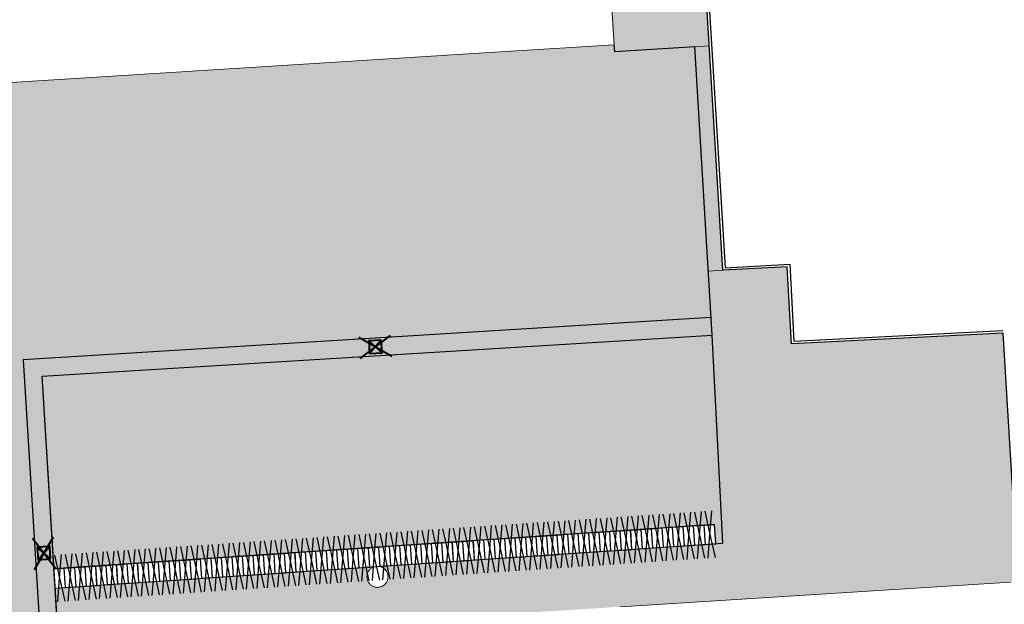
# Model space of a CAD drawing. Header units: metres. Extents: x -1 to 162893, y -2 to 502950.
# Tile 61 of 107: x 162428 to 162452, y 502798 to 502812. Entities that reach past the tile are written whole.
import ezdxf

# ---------------------------------------------------------------- set-up
doc = ezdxf.new("R2010")
doc.units = ezdxf.units.M
for name, color, linetype, lineweight in [('V-BH-RI-GWA_KOLK-S', 30, 'Continuous', 40), ('V-BH-VH-GOOT_GEBAKKENKLINKERS_KEIFORMAAT_4STREK-G', 3, 'Continuous', 30), ('V-BH-VH-KANTOPSLUITING_OPSLUITBAND_60X200-G', 150, 'Continuous', 30), ('V-BH-VH-KANTOPSLUITING_VOORKANTBAND-G', 2, 'Continuous', 30), ('V-BH-VH-MATERIAALGRENS-G', 7, 'Continuous', 30), ('V-WE-VH-STOOTBAND-S', 7, 'Continuous', 25), ('V01-WE-VH-OPENVERHARDING_TEGEL-A', 92, 'Continuous', 18)]:
    doc.layers.add(name, color=color, linetype=linetype, lineweight=lineweight)
doc.layers.add('V-WE-VH-VERHARDING_SBAKSTEEN-A - ROODBRUIN_KEPER', color=242, linetype='Continuous', lineweight=13, true_color=0xbd002e)
doc.layers.add('V-WE-VH-VERHARDING_TEGEL_300x300x45_GRIJS-A', color=253, linetype='Continuous', lineweight=13, true_color=0x828282)
doc.layers.add('X-XX-AL-HULPLIJN 01-G', color=1, linetype='Continuous', lineweight=18, true_color=0xff0000, plot=False)
pattern_1 = [(0, (0, 0), (0.3, 0.15), [0.3, -0.3]), (90, (0, 0), (-0.3, 2e-17), [])]

# ---------------------------------------------------------------- blocks, each defined once
blk = doc.blocks.new('V-SRI-KOLK_STRAAT_300X300-SO30')
at = {"layer": 'V-BH-RI-GWA_KOLK-S', "ltscale": 0.02}
for p, q in [((-0.423, 0.349), (0.124, -0.368)), ((-0.375, -0.4), (0.076, 0.381))]:
    blk.add_line(p, q, dxfattribs=at)
at = {"layer": 'V-BH-RI-GWA_KOLK-S', "ltscale": 0.2}
for p, q in [((0.009, -0.15), (-0.309, 0.131)), ((-0.009, 0.15), (-0.29, -0.169))]:
    blk.add_line(p, q, dxfattribs=at)
at = {"layer": 'V-BH-RI-GWA_KOLK-S', "ltscale": 0.2, "flags": 128}
blk.add_lwpolyline([(0.009, -0.15), (-0.009, 0.15), (-0.309, 0.131), (-0.29, -0.169), (0.009, -0.15)], dxfattribs=at)
blk = doc.blocks.new('V-SRI-KOLK_STRAAT_300X300-SO31')
at = {"layer": 'V-BH-RI-GWA_KOLK-S', "ltscale": 0.02}
for p, q in [((0.4, -0.375), (-0.381, 0.076)), ((-0.349, -0.423), (0.368, 0.124))]:
    blk.add_line(p, q, dxfattribs=at)
at = {"layer": 'V-BH-RI-GWA_KOLK-S', "ltscale": 0.2}
for p, q in [((0.15, 0.009), (-0.131, -0.309)), ((-0.15, -0.009), (0.169, -0.29))]:
    blk.add_line(p, q, dxfattribs=at)
at = {"layer": 'V-BH-RI-GWA_KOLK-S', "ltscale": 0.2, "flags": 128}
blk.add_lwpolyline([(0.15, 0.009), (-0.15, -0.009), (-0.131, -0.309), (0.169, -0.29), (0.15, 0.009)], dxfattribs=at)
blk = doc.blocks.new('V-SVH-STOOTBAND_VLAK_VLAK_1000X200')
at = {"flags": 128}
for points in [[(-0.336, 0.242), (0, 0), (0.336, 0.242)], [(-0.336, -0.242), (0, 0), (0.334, -0.241)]]:
    blk.add_lwpolyline(points, dxfattribs=at)
for points in [[(-0.5, 0.1), (0.5, 0.1)], [(-0.5, -0.1), (-0.5, 0.1)], [(0.5, -0.1), (0.5, 0.1)], [(-0.5, -0.1), (0.5, -0.1)]]:
    blk.add_lwpolyline(points)

msp = doc.modelspace()

# ---------------------------------------------------------------- hatches: boundary and pattern name
at = {"layer": 'V-BH-VH-GOOT_GEBAKKENKLINKERS_KEIFORMAAT_4STREK-G'}
h = msp.add_hatch(dxfattribs=at)
h.set_pattern_fill('AVH-SBS_DIKFORMAAT_HALFST', color=256, scale=2, pattern_type=2)
h.set_pattern_definition([(0, (0, 0), (0, 0.1), []), (90, (0.4, 0), (-0.4, 2e-17), [0.1, -0.1]), (90, (0.2, 0.1), (-0.4, 2e-17), [0.1, -0.1]), (0, (0.2, 0.05), (0, 0.2), [0, -0.2, 0, 0, 0]), (0, (0.2, 0.15), (0, 0.2), [0, -0.2, 0, 0, 0])])
h.paths.add_polyline_path([(162444.818, 502805.175), (162444.844, 502804.756), (162428.91, 502803.777), (162432.164, 502751.138), (162431.745, 502751.113), (162428.465, 502804.17)])
at = {"layer": 'V-WE-VH-VERHARDING_SBAKSTEEN-A - ROODBRUIN_KEPER'}
h = msp.add_hatch(dxfattribs=at)
h.set_pattern_fill('AVH-SBS_DIKFORMAAT_KEPER-SO', color=256, scale=0.2, pattern_type=2)
h.set_pattern_definition([(45, (0, 0), (0, 0.195161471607), [0.552, -0.276]), (135, (0.09758, 0.09758), (1e-17, 0.195161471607), [0.552, -0.276]), (0, (0.19516, 0.09758), (0.29274222, 0.09758074), [0, -0.58548442])])
h.paths.add_polyline_path([(162423.63, 502810.478), (162439.554, 502811.473), (162442.518, 502811.658), (162442.528, 502811.492), (162444.436, 502811.613), (162444.818, 502805.175), (162428.465, 502804.17), (162431.745, 502751.113), (162427.331, 502750.839)])
h = msp.add_hatch(dxfattribs=at)
h.set_pattern_fill('AVH-SBS_DIKFORMAAT_ELLEBOOG-SO', color=256, scale=0.2, pattern_type=2)
h.set_pattern_definition([(0, (0, 0), (0.138, 0.138), [0.552, -0.276]), (270, (0, 0.414), (0.138, 0.138), [0.552, -0.276]), (0, (0.345, 0.069), (0.138, 0.138), [0, -0.828]), (0, (0.069, 0.207), (0.138, 0.138), [0, -0.828])])
h.paths.add_polyline_path([(162428.91, 502803.777), (162444.844, 502804.756), (162445.097, 502799.803), (162444.934, 502799.793), (162444.904, 502800.253), (162429.191, 502799.194)])
at = {"layer": 'V01-WE-VH-OPENVERHARDING_TEGEL-A'}
h = msp.add_hatch(dxfattribs=at)
h.set_pattern_fill('AVH-TEGEL_300X300_HALFST', color=256, pattern_type=2)
h.set_pattern_definition(pattern_1)
edge = h.paths.add_edge_path()
edge.add_arc((162419.764, 502826.597), 0.252, 94.4951, 194.1251, ccw=False)
edge.add_line((162419.744, 502826.848), (162420.955, 502826.909))
edge.add_line((162420.955, 502826.909), (162420.606, 502832.753))
edge.add_line((162420.606, 502832.753), (162419.413, 502832.667))
edge.add_line((162419.413, 502832.667), (162419.396, 502832.666))
edge.add_arc((162419.386, 502832.978), 0.312, 188.1281, 271.9019, ccw=False)
edge.add_line((162419.077, 502832.934), (162418.847, 502837.181))
edge.add_line((162418.847, 502837.181), (162418.782, 502838.174))
edge.add_line((162418.782, 502838.174), (162427.67, 502838.724))
edge.add_line((162427.67, 502838.724), (162428.743, 502839.213))
edge.add_line((162428.743, 502839.213), (162429.689, 502837.138))
edge.add_line((162429.689, 502837.138), (162429.263, 502836.513))
edge.add_line((162429.263, 502836.513), (162429.028, 502835.853))
edge.add_line((162429.028, 502835.853), (162428.961, 502835.239))
edge.add_line((162428.961, 502835.239), (162429.083, 502834.41))
edge.add_line((162429.083, 502834.41), (162430.567, 502830.751))
edge.add_line((162430.567, 502830.751), (162431.109, 502830.781))
edge.add_line((162431.109, 502830.781), (162431.381, 502826.305))
edge.add_line((162431.381, 502826.305), (162432.313, 502826.377))
edge.add_line((162432.313, 502826.377), (162434.862, 502820.714))
edge.add_arc((162436.701, 502821.943), 2.212, 213.7459, 270.5671)
edge.add_line((162436.723, 502819.731), (162436.907, 502816.897))
edge.add_line((162436.907, 502816.897), (162436.302, 502816.859))
edge.add_line((162436.302, 502816.859), (162433.397, 502816.678))
edge.add_line((162433.397, 502816.678), (162430.493, 502816.496))
edge.add_line((162430.493, 502816.496), (162427.589, 502816.315))
edge.add_line((162427.589, 502816.315), (162424.634, 502816.13))
edge.add_line((162424.634, 502816.13), (162424.643, 502815.982))
edge.add_line((162424.643, 502815.982), (162423.384, 502815.903))
edge.add_arc((162423.242, 502815.781), 0.188, 40.5395, 146.6561)
edge.add_line((162423.085, 502815.884), (162421.881, 502815.808))
edge.add_arc((162421.75, 502815.674), 0.188, 45.7578, 141.4379)
edge.add_line((162421.603, 502815.791), (162420.158, 502815.7))
edge.add_line((162420.158, 502815.7), (162419.986, 502818.535))
edge.add_line((162419.986, 502818.535), (162419.74, 502822.333))
edge.add_line((162419.74, 502822.333), (162419.751, 502822.334))
edge.add_line((162419.751, 502822.334), (162419.525, 502826.517))
edge.add_line((162419.525, 502826.517), (162419.52, 502826.536))
edge = h.paths.add_edge_path()
edge.add_arc((162397.347, 502831.643), 0.262, -87.1178, 10.5563, ccw=False)
edge.add_line((162397.36, 502831.382), (162396.336, 502831.293))
edge.add_arc((162395.935, 502835.298), 4.024, 190.0094, 275.7191, ccw=False)
edge.add_line((162391.972, 502834.598), (162391.919, 502835.428))
edge.add_line((162391.919, 502835.428), (162392.019, 502835.434))
edge.add_line((162392.019, 502835.434), (162391.99, 502835.883))
edge.add_line((162391.99, 502835.883), (162391.89, 502835.877))
edge.add_line((162391.89, 502835.877), (162391.85, 502836.501))
edge.add_line((162391.85, 502836.501), (162393.385, 502836.601))
edge.add_line((162393.385, 502836.601), (162418.782, 502838.174))
edge.add_line((162418.782, 502838.174), (162418.847, 502837.181))
edge.add_line((162418.847, 502837.181), (162397.314, 502835.862))
edge.add_line((162397.314, 502835.862), (162397.602, 502831.703))
edge.add_line((162397.602, 502831.703), (162397.604, 502831.691))
h.paths.add_polyline_path([(162446.172, 502817.484), (162446.185, 502817.259), (162444.526, 502815.736), (162444.776, 502811.635), (162444.436, 502811.613), (162442.528, 502811.492), (162442.518, 502811.658), (162442.17, 502817.226), (162439.206, 502817.041), (162436.907, 502816.897), (162436.723, 502819.731), (162442.034, 502820.036), (162442.457, 502820.327), (162442.798, 502820.664), (162443.112, 502821.117), (162443.295, 502821.517), (162443.2, 502824.575), (162442.1, 502842.088), (162444.69, 502842.256)])
h.paths.add_polyline_path([(162445.102, 502806.295), (162444.754, 502806.273), (162444.436, 502811.613), (162444.776, 502811.635)])
h = msp.add_hatch(dxfattribs=at)
h.set_pattern_fill('AVH-TEGEL_300X300_HALFST', color=256, pattern_type=2)
h.set_pattern_definition(pattern_1)
h.paths.add_polyline_path([(162445.097, 502799.803), (162444.844, 502804.756), (162444.754, 502806.273), (162445.102, 502806.295), (162446.632, 502806.377), (162446.732, 502804.548), (162451.763, 502804.802), (162452.018, 502800.606), (162464.158, 502801.388), (162464.265, 502799.652), (162452.166, 502798.891), (162451.939, 502798.877), (162442.668, 502798.294), (162435.427, 502797.839), (162435.432, 502797.642), (162429.313, 502797.231), (162429.22, 502798.736), (162429.926, 502798.783), (162429.926, 502798.783), (162431.337, 502798.878), (162431.514, 502798.89), (162431.867, 502798.914), (162431.867, 502798.914), (162433.336, 502799.013), (162433.807, 502799.044), (162433.807, 502799.044), (162435.394, 502799.151), (162435.748, 502799.175), (162435.748, 502799.175), (162436.805, 502799.246), (162436.799, 502799.24), (162436.795, 502799.238), (162436.779, 502799.231), (162436.763, 502799.223), (162436.748, 502799.213), (162436.733, 502799.202), (162436.72, 502799.191), (162436.707, 502799.178), (162436.695, 502799.165), (162436.685, 502799.151), (162436.675, 502799.137), (162436.667, 502799.123), (162436.66, 502799.108), (162436.654, 502799.093), (162436.645, 502799.063), (162436.64, 502799.034), (162436.638, 502799.006), (162436.64, 502798.978), (162436.645, 502798.949), (162436.654, 502798.919), (162436.66, 502798.904), (162436.667, 502798.889), (162436.675, 502798.875), (162436.685, 502798.861), (162436.695, 502798.847), (162436.707, 502798.834), (162436.72, 502798.821), (162436.733, 502798.81), (162436.748, 502798.799), (162436.763, 502798.789), (162436.779, 502798.781), (162436.795, 502798.774), (162436.812, 502798.768), (162436.829, 502798.763), (162436.847, 502798.759), (162436.864, 502798.757), (162436.881, 502798.756), (162436.898, 502798.756), (162436.914, 502798.757), (162436.93, 502798.76), (162436.96, 502798.767), (162436.988, 502798.777), (162437.013, 502798.789), (162437.036, 502798.805), (162437.059, 502798.824), (162437.08, 502798.846), (162437.09, 502798.859), (162437.1, 502798.873), (162437.108, 502798.887), (162437.116, 502798.903), (162437.122, 502798.919), (162437.128, 502798.935), (162437.132, 502798.953), (162437.135, 502798.97), (162437.137, 502798.988), (162437.138, 502799.006), (162437.137, 502799.024), (162437.135, 502799.042), (162437.132, 502799.059), (162437.128, 502799.077), (162437.122, 502799.093), (162437.116, 502799.109), (162437.108, 502799.125), (162437.1, 502799.139), (162437.09, 502799.153), (162437.08, 502799.166), (162437.059, 502799.188), (162437.036, 502799.207), (162437.013, 502799.223), (162436.988, 502799.235), (162436.968, 502799.242), (162436.981, 502799.258), (162437.511, 502799.293), (162437.688, 502799.305), (162437.688, 502799.305), (162439.51, 502799.428), (162439.626, 502799.435), (162439.628, 502799.435)])

# ---------------------------------------------------------------- linework, layer by layer
at = {"layer": 'V-BH-VH-GOOT_GEBAKKENKLINKERS_KEIFORMAAT_4STREK-G', "flags": 128}
msp.add_lwpolyline([(162432.164, 502751.138), (162431.719, 502757.982), (162428.91, 502803.777), (162444.844, 502804.756)], dxfattribs=at)
at = {"layer": 'V-BH-VH-KANTOPSLUITING_OPSLUITBAND_60X200-G', "flags": 128}
msp.add_lwpolyline([(162449.018, 502849.906), (162445.724, 502849.72), (162444.389, 502848.283), (162446.232, 502817.488), (162446.247, 502817.234), (162444.588, 502815.711), (162445.158, 502806.358), (162446.689, 502806.44), (162446.789, 502804.611), (162451.76, 502804.862)], dxfattribs=at)
at = {"layer": 'V-BH-VH-KANTOPSLUITING_VOORKANTBAND-G', "flags": 128}
for points in [[(162451.763, 502804.802), (162446.732, 502804.548), (162446.632, 502806.377), (162445.102, 502806.295), (162444.526, 502815.736), (162446.185, 502817.259), (162446.172, 502817.484), (162444.328, 502848.305), (162445.696, 502849.779), (162449.015, 502849.966)], [(162482.001, 502802.537), (162452.018, 502800.606), (162451.763, 502804.802)]]:
    msp.add_lwpolyline(points, dxfattribs=at)
at = {"layer": 'V-BH-VH-MATERIAALGRENS-G'}
for p, q in [((162444.904, 502800.253), (162429.191, 502799.194)), ((162445.073, 502800.264), (162445.073, 502800.264))]:
    msp.add_line(p, q, dxfattribs=at)
at = {"layer": 'V-BH-VH-MATERIAALGRENS-G', "flags": 128}
for points in [[(162444.844, 502804.756), (162444.436, 502811.613), (162442.528, 502811.492), (162442.518, 502811.658)], [(162444.818, 502805.175), (162428.465, 502804.17), (162431.745, 502751.113)], [(162429.22, 502798.736), (162428.91, 502803.777), (162444.844, 502804.756)], [(162429.22, 502798.736), (162445.097, 502799.803), (162444.844, 502804.756)], [(162429.313, 502797.231), (162429.22, 502798.736)]]:
    msp.add_lwpolyline(points, dxfattribs=at)
at = {"layer": 'V-WE-VH-VERHARDING_TEGEL_300x300x45_GRIJS-A'}
for p, q in [((162444.436, 502811.613), (162444.776, 502811.635)), ((162445.102, 502806.295), (162444.754, 502806.273))]:
    msp.add_line(p, q, dxfattribs=at)
at = {"layer": 'V-WE-VH-VERHARDING_TEGEL_300x300x45_GRIJS-A', "flags": 128}
for points in [[(162446.172, 502817.484), (162446.185, 502817.259), (162444.526, 502815.736), (162444.776, 502811.635), (162444.436, 502811.613), (162442.528, 502811.492), (162442.518, 502811.658), (162442.17, 502817.226), (162439.206, 502817.041), (162436.907, 502816.897), (162436.723, 502819.731), (162442.034, 502820.036), (162442.457, 502820.327), (162442.798, 502820.664), (162443.112, 502821.117), (162443.295, 502821.517), (162443.2, 502824.575), (162442.1, 502842.088), (162444.69, 502842.256), (162446.172, 502817.484)], [(162445.102, 502806.295), (162444.754, 502806.273), (162444.436, 502811.613), (162444.776, 502811.635), (162445.102, 502806.295)], [(162445.097, 502799.803), (162444.844, 502804.756), (162444.754, 502806.273), (162445.102, 502806.295), (162446.632, 502806.377), (162446.732, 502804.548), (162451.763, 502804.802), (162452.018, 502800.606)], [(162429.313, 502797.231), (162429.22, 502798.736), (162429.926, 502798.783), (162429.926, 502798.783), (162431.337, 502798.878), (162431.514, 502798.89), (162431.867, 502798.914), (162431.867, 502798.914), (162433.336, 502799.013), (162433.807, 502799.044), (162433.807, 502799.044), (162435.394, 502799.151), (162435.748, 502799.175), (162435.748, 502799.175), (162436.805, 502799.246), (162436.799, 502799.24), (162436.795, 502799.238), (162436.779, 502799.231), (162436.763, 502799.223), (162436.748, 502799.213), (162436.733, 502799.202), (162436.72, 502799.191), (162436.707, 502799.178), (162436.695, 502799.165), (162436.685, 502799.151), (162436.675, 502799.137), (162436.667, 502799.123), (162436.66, 502799.108), (162436.654, 502799.093), (162436.645, 502799.063), (162436.64, 502799.034), (162436.638, 502799.006), (162436.64, 502798.978), (162436.645, 502798.949), (162436.654, 502798.919), (162436.66, 502798.904), (162436.667, 502798.889), (162436.675, 502798.875), (162436.685, 502798.861), (162436.695, 502798.847), (162436.707, 502798.834), (162436.72, 502798.821), (162436.733, 502798.81), (162436.748, 502798.799), (162436.763, 502798.789), (162436.779, 502798.781), (162436.795, 502798.774), (162436.812, 502798.768), (162436.829, 502798.763), (162436.847, 502798.759), (162436.864, 502798.757), (162436.881, 502798.756), (162436.898, 502798.756), (162436.914, 502798.757), (162436.93, 502798.76), (162436.96, 502798.767), (162436.988, 502798.777), (162437.013, 502798.789), (162437.036, 502798.805), (162437.059, 502798.824), (162437.08, 502798.846), (162437.09, 502798.859), (162437.1, 502798.873), (162437.108, 502798.887), (162437.116, 502798.903), (162437.122, 502798.919), (162437.128, 502798.935), (162437.132, 502798.953), (162437.135, 502798.97), (162437.137, 502798.988), (162437.138, 502799.006), (162437.137, 502799.024), (162437.135, 502799.042), (162437.132, 502799.059), (162437.128, 502799.077), (162437.122, 502799.093), (162437.116, 502799.109), (162437.108, 502799.125), (162437.1, 502799.139), (162437.09, 502799.153), (162437.08, 502799.166), (162437.059, 502799.188), (162437.036, 502799.207), (162437.013, 502799.223), (162436.988, 502799.235), (162436.968, 502799.242), (162436.981, 502799.258), (162437.511, 502799.293), (162437.688, 502799.305), (162437.688, 502799.305), (162439.51, 502799.428), (162439.626, 502799.435), (162439.628, 502799.435), (162445.097, 502799.803)], [(162451.939, 502798.877), (162442.668, 502798.294)]]:
    msp.add_lwpolyline(points, dxfattribs=at)
at = {"layer": 'X-XX-AL-HULPLIJN 01-G', "flags": 128}
for points in [[(162423.63, 502810.478), (162439.554, 502811.473), (162442.518, 502811.658), (162442.528, 502811.492), (162444.436, 502811.613), (162444.818, 502805.175), (162428.465, 502804.17), (162431.745, 502751.113), (162427.331, 502750.839)], [(162444.818, 502805.175), (162444.844, 502804.756), (162428.91, 502803.777), (162432.164, 502751.138), (162431.745, 502751.113), (162428.465, 502804.17)], [(162428.91, 502803.777), (162444.844, 502804.756), (162445.097, 502799.803), (162444.934, 502799.793), (162444.904, 502800.253), (162429.191, 502799.194)]]:
    msp.add_lwpolyline(points, close=True, dxfattribs=at)

# ---------------------------------------------------------------- block references
at = {"color": 7, "linetype": 'Continuous', "lineweight": 0}
for name, p in [('V-SRI-KOLK_STRAAT_300X300-SO31', (162436.828, 502804.624)), ('V-SRI-KOLK_STRAAT_300X300-SO30', (162429.107, 502799.58))]:
    msp.add_blockref(name, p, dxfattribs=at)
at = {"layer": 'V-WE-VH-STOOTBAND-S', "xscale": 0.25, "yscale": 2.3, "rotation": 3.848285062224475}
for p in [(162443.048, 502799.897), (162443.298, 502799.913), (162443.547, 502799.93), (162443.797, 502799.947), (162444.046, 502799.964), (162444.295, 502799.98), (162444.545, 502799.997), (162444.794, 502800.014), (162439.556, 502799.662), (162439.806, 502799.678), (162440.055, 502799.695), (162440.304, 502799.712), (162440.554, 502799.729), (162440.803, 502799.746), (162441.053, 502799.762), (162441.302, 502799.779), (162441.552, 502799.796), (162441.801, 502799.813), (162442.051, 502799.829), (162442.3, 502799.846), (162442.549, 502799.863), (162442.799, 502799.88), (162436.064, 502799.427), (162436.313, 502799.444), (162436.563, 502799.46), (162436.812, 502799.477), (162437.062, 502799.494), (162437.311, 502799.511), (162437.561, 502799.527), (162437.81, 502799.544), (162438.06, 502799.561), (162438.309, 502799.578), (162438.558, 502799.595), (162438.808, 502799.611), (162439.057, 502799.628), (162439.307, 502799.645), (162432.572, 502799.192), (162432.821, 502799.209), (162433.071, 502799.225), (162433.32, 502799.242), (162433.57, 502799.259), (162433.819, 502799.276), (162434.069, 502799.293), (162434.318, 502799.309), (162434.567, 502799.326), (162434.817, 502799.343), (162435.066, 502799.36), (162435.316, 502799.376), (162435.565, 502799.393), (162435.815, 502799.41), (162429.329, 502798.974), (162429.579, 502798.991), (162429.828, 502799.007), (162430.078, 502799.024), (162430.327, 502799.041), (162430.576, 502799.058), (162430.826, 502799.074), (162431.075, 502799.091), (162431.325, 502799.108), (162431.574, 502799.125), (162431.824, 502799.142), (162432.073, 502799.158), (162432.323, 502799.175)]:
    msp.add_blockref('V-SVH-STOOTBAND_VLAK_VLAK_1000X200', p, dxfattribs=at)

doc.saveas('drawing.dxf')
